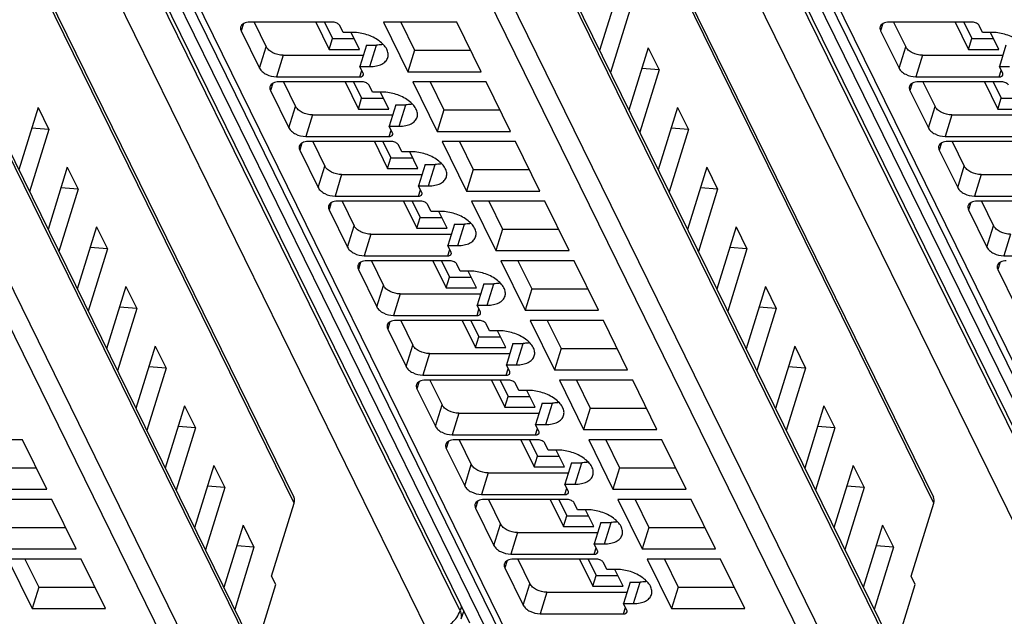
# Model space of a CAD drawing. Header units: millimetres. Extents: x 0 to 841, y 0 to 594.
# Tile 137 of 237: x 479 to 515, y 33 to 55. Entities that reach past the tile are written whole.
import ezdxf

# ---------------------------------------------------------------- set-up
doc = ezdxf.new("R2010")
doc.units = ezdxf.units.MM
doc.header["$LTSCALE"] = 46.255
doc.layers.get('0').update_dxf_attribs({"linetype": 'CONTINUOUS'})

msp = doc.modelspace()

# ---------------------------------------------------------------- linework, layer by layer
at = {"color": 9, "linetype": 'CONTINUOUS'}
for p, q in [((495.26652, 33.68029), (468.49476, 88.23541)), ((518.56936, 33.68029), (491.7976, 88.23541)), ((494.10547, 32.90348), (467.33368, 87.45865)), ((469.50153, 87.45865), (496.27332, 32.90348)), ((517.40831, 32.90348), (490.63652, 87.45865)), ((492.80438, 87.45865), (519.57616, 32.90348)), ((489.22447, 37.61283), (467.44448, 81.99579)), ((512.52731, 37.61283), (490.74732, 81.99579)), ((488.04865, 31.51324), (465.96362, 76.5178)), ((511.35149, 31.51324), (489.26646, 76.5178)), ((464.96774, 73.93864), (487.29681, 28.43679)), ((488.27059, 73.93864), (510.59965, 28.43679)), ((486.71524, 28.04512), (464.38618, 73.54697)), ((510.01809, 28.04512), (487.68902, 73.54697)), ((477.49278, 72.5524), (498.84571, 29.0397)), ((500.79562, 72.5524), (522.14855, 29.0397)), ((487.37179, 55.09552), (487.29175, 54.83651)), ((510.67463, 55.09552), (510.59459, 54.83651)), ((487.96284, 53.46897), (488.20491, 54.2523)), ((491.985, 53.53113), (492.22707, 54.31446)), ((511.26568, 53.46897), (511.50775, 54.2523)), ((488.81796, 53.94149), (488.57589, 53.15817)), ((512.1208, 53.94149), (511.87873, 53.15817)), ((491.61539, 53.15817), (491.68657, 53.3885)), ((514.91824, 53.15817), (514.98941, 53.3885)), ((488.43943, 52.91988), (488.35939, 52.66088)), ((511.74228, 52.91988), (511.66224, 52.66088)), ((489.03049, 51.29334), (489.27255, 52.07666)), ((493.05265, 51.3555), (493.29472, 52.13883)), ((512.33333, 51.29334), (512.5754, 52.07666)), ((489.8856, 51.76586), (489.64354, 50.98253)), ((513.18845, 51.76586), (512.94638, 50.98253)), ((492.68304, 50.98253), (492.75422, 51.21287)), ((489.50708, 50.74425), (489.42704, 50.48524)), ((512.80992, 50.74425), (512.72988, 50.48524)), ((490.09813, 49.1177), (490.3402, 49.90103)), ((494.1203, 49.17986), (494.36236, 49.96319)), ((513.40098, 49.1177), (513.64304, 49.90103)), ((490.95325, 49.59022), (490.71118, 48.8069)), ((514.25609, 49.59022), (514.01403, 48.8069)), ((493.75069, 48.8069), (493.82186, 49.03723)), ((490.57473, 48.56861), (490.49469, 48.30961)), ((513.87757, 48.56861), (513.79753, 48.30961)), ((491.16578, 46.94207), (491.40785, 47.72539)), ((495.18794, 47.00423), (495.43001, 47.78756)), ((514.46862, 46.94207), (514.71069, 47.72539)), ((492.0209, 47.41459), (491.77883, 46.63126)), ((515.32374, 47.41459), (515.08167, 46.63126)), ((494.81833, 46.63126), (494.88951, 46.8616)), ((491.64237, 46.39298), (491.56233, 46.13397)), ((514.94522, 46.39298), (514.86518, 46.13397)), ((496.25559, 44.82859), (496.49766, 45.61192)), ((492.23343, 44.76643), (492.47549, 45.54976)), ((493.08854, 45.23895), (492.84648, 44.45563)), ((495.88598, 44.45563), (495.95716, 44.68596)), ((492.71002, 44.21734), (492.62998, 43.95834)), ((497.32324, 42.65296), (497.5653, 43.43629)), ((493.30107, 42.5908), (493.54314, 43.37413)), ((494.15619, 43.06332), (493.91412, 42.27999)), ((496.95363, 42.27999), (497.0248, 42.51033)), ((493.77766, 42.04171), (493.69763, 41.78271)), ((494.36872, 40.41516), (494.61079, 41.19849)), ((498.39088, 40.47732), (498.63295, 41.26065)), ((495.22384, 40.88769), (494.98177, 40.10436)), ((498.02127, 40.10436), (498.09245, 40.33469)), ((494.84531, 39.86607), (494.76527, 39.60707)), ((495.43637, 38.23953), (495.67843, 39.02286)), ((499.45853, 38.30169), (499.7006, 39.08502)), ((496.29148, 38.71205), (496.04942, 37.92872)), ((499.08892, 37.92872), (499.1601, 38.15906)), ((495.91296, 37.69044), (495.83292, 37.43144)), ((496.50401, 36.06389), (496.74608, 36.84722)), ((500.52618, 36.12605), (500.76824, 36.90938)), ((497.35913, 36.53642), (497.11706, 35.75309)), ((500.15656, 35.75309), (500.22774, 35.98343)), ((496.9806, 35.5148), (496.90057, 35.2558)), ((497.57166, 33.88826), (497.81372, 34.67159)), ((501.59382, 33.95042), (501.83589, 34.73375)), ((498.42678, 34.36078), (498.18471, 33.57745)), ((495.32155, 33.84966), (495.26652, 33.68029)), ((501.22421, 33.57745), (501.29539, 33.80779))]:
    msp.add_line(p, q, dxfattribs=at)
at = {"color": 7, "linetype": 'CONTINUOUS'}
for p, q in [((468.84587, 87.80143), (495.61765, 33.24627)), ((492.14871, 87.80143), (518.9205, 33.24627)), ((467.43281, 82.21606), (489.2128, 37.8331)), ((490.73566, 82.21606), (512.51565, 37.8331)), ((465.95219, 76.73367), (488.03722, 31.72911)), ((489.25503, 76.73367), (511.34006, 31.72911)), ((477.16495, 72.72379), (498.51788, 29.21109)), ((500.46779, 72.72379), (521.82072, 29.21109)), ((501.05567, 56.3938), (500.3527, 54.119)), ((501.45222, 55.58571), (500.74925, 53.3109)), ((490.63926, 55.14732), (487.59976, 55.14732)), ((487.76569, 55.14732), (488.20491, 54.2523)), ((490.00876, 55.14732), (490.49373, 54.15906)), ((490.322, 55.14732), (490.61476, 54.55072)), ((491.0065, 54.77435), (490.88448, 55.023)), ((495.15246, 55.14732), (492.48138, 55.14732)), ((492.48138, 55.14732), (493.366, 53.34465)), ((493.10785, 55.14732), (493.60807, 54.12798)), ((496.03708, 53.34465), (495.15246, 55.14732)), ((513.9421, 55.14732), (510.9026, 55.14732)), ((511.06854, 55.14732), (511.50775, 54.2523)), ((513.31161, 55.14732), (513.79657, 54.15906)), ((513.62484, 55.14732), (513.91761, 54.55072)), ((514.30934, 54.77435), (514.18732, 55.023)), ((487.29175, 54.83651), (487.96284, 53.46897)), ((490.49373, 54.15906), (490.61476, 54.55072)), ((490.61476, 54.55072), (491.4068, 54.55072)), ((491.37492, 54.77435), (491.0065, 54.77435)), ((491.599, 54.15906), (491.29706, 54.77435)), ((510.59459, 54.83651), (511.26568, 53.46897)), ((513.79657, 54.15906), (513.91761, 54.55072)), ((513.91761, 54.55072), (514.70965, 54.55072)), ((514.67776, 54.77435), (514.30934, 54.77435)), ((514.90185, 54.15906), (514.5999, 54.77435)), ((491.85865, 54.31446), (491.61658, 53.53113)), ((491.85865, 54.31446), (492.22707, 54.31446)), ((502.12331, 54.21817), (501.42035, 51.94336)), ((502.12331, 54.21817), (502.51987, 53.41007)), ((515.16149, 54.31446), (514.91942, 53.53113)), ((488.81796, 53.94149), (491.74339, 53.94149)), ((490.49373, 54.15906), (491.599, 54.15906)), ((493.60807, 54.12798), (493.366, 53.34465)), ((493.60807, 54.12798), (495.65268, 54.12798)), ((512.1208, 53.94149), (515.04623, 53.94149)), ((513.79657, 54.15906), (514.90185, 54.15906)), ((491.61658, 53.53113), (491.985, 53.53113)), ((491.7386, 53.28249), (491.61658, 53.53113)), ((502.51987, 53.41007), (501.89071, 53.46547)), ((514.91942, 53.53113), (515.28785, 53.53113)), ((515.04144, 53.28249), (514.91942, 53.53113)), ((488.57589, 53.15817), (491.61539, 53.15817)), ((493.366, 53.34465), (496.03708, 53.34465)), ((502.51987, 53.41007), (501.8169, 51.13527)), ((511.87873, 53.15817), (514.91824, 53.15817)), ((491.7069, 52.97168), (488.6674, 52.97168)), ((488.83334, 52.97168), (489.27255, 52.07666)), ((491.07641, 52.97168), (491.56138, 51.98342)), ((491.38964, 52.97168), (491.68241, 52.37509)), ((492.07414, 52.59872), (491.95213, 52.84736)), ((496.2201, 52.97168), (493.54903, 52.97168)), ((493.54903, 52.97168), (494.43365, 51.16902)), ((494.17549, 52.97168), (494.67571, 51.95234)), ((497.10473, 51.16902), (496.2201, 52.97168)), ((515.00975, 52.97168), (511.97025, 52.97168)), ((512.13618, 52.97168), (512.5754, 52.07666)), ((514.37925, 52.97168), (514.86422, 51.98342)), ((514.69249, 52.97168), (514.98525, 52.37509)), ((488.35939, 52.66088), (489.03049, 51.29334)), ((492.44257, 52.59872), (492.07414, 52.59872)), ((492.66665, 51.98342), (492.36471, 52.59872)), ((511.66224, 52.66088), (512.33333, 51.29334)), ((479.88812, 52.04253), (479.18515, 49.76773)), ((479.88812, 52.04253), (480.28467, 51.23444)), ((491.56138, 51.98342), (491.68241, 52.37509)), ((491.68241, 52.37509), (492.47445, 52.37509)), ((492.92629, 52.13883), (492.68423, 51.3555)), ((492.92629, 52.13883), (493.29472, 52.13883)), ((503.19096, 52.04253), (502.48799, 49.76773)), ((503.19096, 52.04253), (503.58752, 51.23444)), ((514.86422, 51.98342), (514.98525, 52.37509)), ((514.98525, 52.37509), (515.77729, 52.37509)), ((489.8856, 51.76586), (492.81104, 51.76586)), ((491.56138, 51.98342), (492.66665, 51.98342)), ((494.67571, 51.95234), (494.43365, 51.16902)), ((494.67571, 51.95234), (496.72032, 51.95234)), ((513.18845, 51.76586), (516.11388, 51.76586)), ((514.86422, 51.98342), (515.96949, 51.98342)), ((492.68423, 51.3555), (493.05265, 51.3555)), ((492.80624, 51.10685), (492.68423, 51.3555)), ((480.28467, 51.23444), (479.5817, 48.95963)), ((480.28467, 51.23444), (479.65552, 51.28984)), ((489.64354, 50.98253), (492.68304, 50.98253)), ((494.43365, 51.16902), (497.10473, 51.16902)), ((503.58752, 51.23444), (502.88455, 48.95963)), ((503.58752, 51.23444), (502.95836, 51.28984)), ((512.94638, 50.98253), (515.98588, 50.98253)), ((492.77455, 50.79605), (489.73505, 50.79605)), ((489.90099, 50.79605), (490.3402, 49.90103)), ((492.14406, 50.79605), (492.62902, 49.80779)), ((492.45729, 50.79605), (492.75006, 50.19945)), ((493.14179, 50.42308), (493.01977, 50.67173)), ((497.28775, 50.79605), (494.61667, 50.79605)), ((494.61667, 50.79605), (495.50129, 48.99338)), ((495.24314, 50.79605), (495.74336, 49.77671)), ((498.17237, 48.99338), (497.28775, 50.79605)), ((516.07739, 50.79605), (513.03789, 50.79605)), ((513.20383, 50.79605), (513.64304, 49.90103)), ((489.42704, 50.48524), (490.09813, 49.1177)), ((493.51021, 50.42308), (493.14179, 50.42308)), ((493.7343, 49.80779), (493.43235, 50.42308)), ((512.72988, 50.48524), (513.40098, 49.1177)), ((492.62902, 49.80779), (492.75006, 50.19945)), ((492.75006, 50.19945), (493.5421, 50.19945)), ((493.99394, 49.96319), (493.75187, 49.17986)), ((493.99394, 49.96319), (494.36236, 49.96319)), ((480.95576, 49.8669), (480.2528, 47.59209)), ((480.95576, 49.8669), (481.35232, 49.05881)), ((490.95325, 49.59022), (493.87868, 49.59022)), ((492.62902, 49.80779), (493.7343, 49.80779)), ((495.74336, 49.77671), (495.50129, 48.99338)), ((495.74336, 49.77671), (497.78797, 49.77671)), ((504.25861, 49.8669), (503.55564, 47.59209)), ((504.25861, 49.8669), (504.65516, 49.05881)), ((514.25609, 49.59022), (517.18153, 49.59022)), ((493.75187, 49.17986), (494.1203, 49.17986)), ((493.87389, 48.93122), (493.75187, 49.17986)), ((481.35232, 49.05881), (480.64935, 46.784)), ((481.35232, 49.05881), (480.72316, 49.1142)), ((490.71118, 48.8069), (493.75069, 48.8069)), ((495.50129, 48.99338), (498.17237, 48.99338)), ((504.65516, 49.05881), (503.95219, 46.784)), ((504.65516, 49.05881), (504.02601, 49.1142)), ((514.01403, 48.8069), (517.05353, 48.8069)), ((493.8422, 48.62041), (490.8027, 48.62041)), ((490.96863, 48.62041), (491.40785, 47.72539)), ((493.2117, 48.62041), (493.69667, 47.63215)), ((493.52494, 48.62041), (493.8177, 48.02382)), ((494.20944, 48.24745), (494.08742, 48.49609)), ((498.3554, 48.62041), (495.68432, 48.62041)), ((495.68432, 48.62041), (496.56894, 46.81775)), ((496.31079, 48.62041), (496.81101, 47.60107)), ((499.24002, 46.81775), (498.3554, 48.62041)), ((517.14504, 48.62041), (514.10554, 48.62041)), ((514.27148, 48.62041), (514.71069, 47.72539)), ((490.49469, 48.30961), (491.16578, 46.94207)), ((494.57786, 48.24745), (494.20944, 48.24745)), ((494.80194, 47.63215), (494.5, 48.24745)), ((513.79753, 48.30961), (514.46862, 46.94207)), ((493.69667, 47.63215), (493.8177, 48.02382)), ((493.8177, 48.02382), (494.60974, 48.02382)), ((495.06159, 47.78756), (494.81952, 47.00423)), ((495.06159, 47.78756), (495.43001, 47.78756)), ((482.02341, 47.69126), (481.32044, 45.41646)), ((482.02341, 47.69126), (482.41997, 46.88317)), ((492.0209, 47.41459), (494.94633, 47.41459)), ((493.69667, 47.63215), (494.80194, 47.63215)), ((496.81101, 47.60107), (496.56894, 46.81775)), ((496.81101, 47.60107), (498.85562, 47.60107)), ((505.32625, 47.69126), (504.62329, 45.41646)), ((505.32625, 47.69126), (505.72281, 46.88317)), ((494.81952, 47.00423), (495.18794, 47.00423)), ((494.94154, 46.75558), (494.81952, 47.00423)), ((482.41997, 46.88317), (481.717, 44.60836)), ((482.41997, 46.88317), (481.79081, 46.93857)), ((496.56894, 46.81775), (499.24002, 46.81775)), ((505.72281, 46.88317), (505.01984, 44.60836)), ((505.72281, 46.88317), (505.09365, 46.93857)), ((491.77883, 46.63126), (494.81833, 46.63126)), ((494.90984, 46.44478), (491.87034, 46.44478)), ((492.03628, 46.44478), (492.47549, 45.54976)), ((494.27935, 46.44478), (494.76432, 45.45652)), ((494.59258, 46.44478), (494.88535, 45.84818)), ((495.27708, 46.07181), (495.15507, 46.32046)), ((499.42304, 46.44478), (496.75197, 46.44478)), ((496.75197, 46.44478), (497.63659, 44.64211)), ((497.37843, 46.44478), (497.87865, 45.42544)), ((500.30766, 44.64211), (499.42304, 46.44478)), ((515.08167, 46.63126), (518.12118, 46.63126)), ((491.56233, 46.13397), (492.23343, 44.76643)), ((495.64551, 46.07181), (495.27708, 46.07181)), ((495.86959, 45.45652), (495.56765, 46.07181)), ((514.86518, 46.13397), (515.53627, 44.76643)), ((494.76432, 45.45652), (494.88535, 45.84818)), ((494.88535, 45.84818), (495.67739, 45.84818)), ((496.12923, 45.61192), (495.88717, 44.82859)), ((496.12923, 45.61192), (496.49766, 45.61192)), ((483.09106, 45.51563), (482.38809, 43.24082)), ((483.09106, 45.51563), (483.48761, 44.70754)), ((493.08854, 45.23895), (496.01398, 45.23895)), ((494.76432, 45.45652), (495.86959, 45.45652)), ((497.87865, 45.42544), (497.63659, 44.64211)), ((497.87865, 45.42544), (499.92326, 45.42544)), ((506.3939, 45.51563), (505.69093, 43.24082)), ((506.3939, 45.51563), (506.79045, 44.70754)), ((483.48761, 44.70754), (482.78464, 42.43273)), ((483.48761, 44.70754), (482.85846, 44.76293)), ((495.88717, 44.82859), (496.25559, 44.82859)), ((496.00918, 44.57995), (495.88717, 44.82859)), ((497.63659, 44.64211), (500.30766, 44.64211)), ((506.79045, 44.70754), (506.08749, 42.43273)), ((506.79045, 44.70754), (506.1613, 44.76293)), ((492.84648, 44.45563), (495.88598, 44.45563)), ((495.97749, 44.26915), (492.93799, 44.26915)), ((493.10393, 44.26915), (493.54314, 43.37413)), ((495.34699, 44.26915), (495.83196, 43.28088)), ((495.66023, 44.26915), (495.953, 43.67255)), ((496.34473, 43.89618), (496.22271, 44.14482)), ((500.49069, 44.26915), (497.81961, 44.26915)), ((497.81961, 44.26915), (498.70423, 42.46648)), ((498.44311, 44.27521), (498.9463, 43.2498)), ((501.37531, 42.46648), (500.49069, 44.26915)), ((492.62998, 43.95834), (493.30107, 42.5908)), ((496.71315, 43.89618), (496.34473, 43.89618)), ((496.93724, 43.28088), (496.63529, 43.89618)), ((495.83196, 43.28088), (495.953, 43.67255)), ((495.953, 43.67255), (496.74504, 43.67255)), ((497.19688, 43.43629), (496.95481, 42.65296)), ((497.19688, 43.43629), (497.5653, 43.43629)), ((484.1587, 43.33999), (483.45574, 41.06519)), ((484.1587, 43.33999), (484.55526, 42.5319)), ((494.15619, 43.06332), (497.08162, 43.06332)), ((495.83196, 43.28088), (496.93724, 43.28088)), ((498.9463, 43.2498), (498.70423, 42.46648)), ((498.9463, 43.2498), (500.99091, 43.2498)), ((507.46155, 43.33999), (506.75858, 41.06519)), ((507.46155, 43.33999), (507.8581, 42.5319)), ((484.55526, 42.5319), (483.85229, 40.25709)), ((484.55526, 42.5319), (483.9261, 42.5873)), ((496.95481, 42.65296), (497.32324, 42.65296)), ((497.07683, 42.40432), (496.95481, 42.65296)), ((498.70423, 42.46648), (501.37531, 42.46648)), ((507.8581, 42.5319), (507.15513, 40.25709)), ((507.8581, 42.5319), (507.22895, 42.5873)), ((493.91412, 42.27999), (496.95363, 42.27999)), ((497.04514, 42.09351), (494.00564, 42.09351)), ((494.17157, 42.09351), (494.61079, 41.19849)), ((496.41464, 42.09351), (496.89961, 41.10525)), ((496.72787, 42.09351), (497.02064, 41.49691)), ((501.55834, 42.09351), (498.88726, 42.09351)), ((498.88726, 42.09351), (499.77188, 40.29084)), ((499.51373, 42.09351), (500.01395, 41.07417)), ((502.44296, 40.29084), (501.55834, 42.09351)), ((493.69763, 41.78271), (494.36872, 40.41516)), ((497.41237, 41.72054), (497.29036, 41.96919)), ((497.7808, 41.72054), (497.41237, 41.72054)), ((498.00488, 41.10525), (497.70294, 41.72054)), ((496.89961, 41.10525), (497.02064, 41.49691)), ((497.02064, 41.49691), (497.81268, 41.49691)), ((485.22635, 41.16436), (484.52338, 38.88955)), ((485.22635, 41.16436), (485.6229, 40.35627)), ((496.89961, 41.10525), (498.00488, 41.10525)), ((498.26452, 41.26065), (498.02246, 40.47732)), ((498.26452, 41.26065), (498.63295, 41.26065)), ((500.01395, 41.07417), (499.77188, 40.29084)), ((500.01395, 41.07417), (502.05856, 41.07417)), ((508.52919, 41.16436), (507.82623, 38.88955)), ((508.52919, 41.16436), (508.92575, 40.35627)), ((495.22384, 40.88769), (498.14927, 40.88769)), ((485.6229, 40.35627), (484.91994, 38.08146)), ((485.6229, 40.35627), (484.99375, 40.41166)), ((498.02246, 40.47732), (498.39088, 40.47732)), ((498.14448, 40.22868), (498.02246, 40.47732)), ((499.77188, 40.29084), (502.44296, 40.29084)), ((508.92575, 40.35627), (508.22278, 38.08146)), ((508.92575, 40.35627), (508.29659, 40.41166)), ((479.32314, 39.91788), (476.65206, 39.91788)), ((480.20776, 38.11521), (479.32314, 39.91788)), ((494.98177, 40.10436), (498.02127, 40.10436)), ((498.11278, 39.91788), (495.07328, 39.91788)), ((495.23922, 39.91788), (495.67843, 39.02286)), ((497.48229, 39.91788), (497.96726, 38.92961)), ((497.79552, 39.91788), (498.08829, 39.32128)), ((502.62598, 39.91788), (499.95491, 39.91788)), ((499.95491, 39.91788), (500.83953, 38.11521)), ((500.58137, 39.91788), (501.08159, 38.89853)), ((503.5106, 38.11521), (502.62598, 39.91788)), ((494.76527, 39.60707), (495.43637, 38.23953)), ((498.48002, 39.54491), (498.358, 39.79355)), ((498.84845, 39.54491), (498.48002, 39.54491)), ((499.07253, 38.92961), (498.77059, 39.54491)), ((497.96726, 38.92961), (498.08829, 39.32128)), ((498.08829, 39.32128), (498.88033, 39.32128)), ((477.77875, 38.89853), (479.82336, 38.89853)), ((486.294, 38.98872), (485.59103, 36.71392)), ((486.294, 38.98872), (486.69055, 38.18063)), ((497.96726, 38.92961), (499.07253, 38.92961)), ((499.33217, 39.08502), (499.09011, 38.30169)), ((499.33217, 39.08502), (499.7006, 39.08502)), ((501.08159, 38.89853), (500.83953, 38.11521)), ((501.08159, 38.89853), (503.1262, 38.89853)), ((509.59684, 38.98872), (508.89387, 36.71392)), ((509.59684, 38.98872), (509.99339, 38.18063)), ((496.29148, 38.71205), (499.21692, 38.71205)), ((477.53668, 38.11521), (480.20776, 38.11521)), ((486.69055, 38.18063), (485.98758, 35.90583)), ((486.69055, 38.18063), (486.0614, 38.23603)), ((499.09011, 38.30169), (499.45853, 38.30169)), ((499.21212, 38.05305), (499.09011, 38.30169)), ((500.83953, 38.11521), (503.5106, 38.11521)), ((509.99339, 38.18063), (509.29043, 35.90583)), ((509.99339, 38.18063), (509.36424, 38.23603)), ((480.39079, 37.74224), (477.71971, 37.74224)), ((481.27541, 35.93957), (480.39079, 37.74224)), ((496.04942, 37.92872), (499.08892, 37.92872)), ((499.18043, 37.74224), (496.14093, 37.74224)), ((496.30687, 37.74224), (496.74608, 36.84722)), ((498.54993, 37.74224), (499.0349, 36.75398)), ((498.86317, 37.74224), (499.15594, 37.14564)), ((503.69363, 37.74224), (501.02255, 37.74224)), ((501.02255, 37.74224), (501.90717, 35.93957)), ((501.64902, 37.74224), (502.14924, 36.7229)), ((504.57825, 35.93957), (503.69363, 37.74224)), ((488.40144, 34.94952), (489.22447, 37.61283)), ((495.83292, 37.43144), (496.50401, 36.06389)), ((499.54767, 37.36927), (499.42565, 37.61792)), ((499.91609, 37.36927), (499.54767, 37.36927)), ((500.14018, 36.75398), (499.83823, 37.36927)), ((511.70429, 34.94952), (512.52731, 37.61283)), ((499.0349, 36.75398), (499.15594, 37.14564)), ((499.15594, 37.14564), (499.94798, 37.14564)), ((478.8464, 36.7229), (480.89101, 36.7229)), ((487.36164, 36.81309), (486.65868, 34.53828)), ((487.36164, 36.81309), (487.7582, 36.005)), ((499.0349, 36.75398), (500.14018, 36.75398)), ((500.39982, 36.90938), (500.15775, 36.12605)), ((500.39982, 36.90938), (500.76824, 36.90938)), ((502.14924, 36.7229), (501.90717, 35.93957)), ((502.14924, 36.7229), (504.19385, 36.7229)), ((510.66449, 36.81309), (509.96152, 34.53828)), ((510.66449, 36.81309), (511.06104, 36.005)), ((497.35913, 36.53642), (500.28456, 36.53642)), ((478.60433, 35.93957), (481.27541, 35.93957)), ((487.7582, 36.005), (487.05655, 33.7275)), ((487.7582, 36.005), (487.12904, 36.06039)), ((500.15775, 36.12605), (500.52618, 36.12605)), ((500.27977, 35.87741), (500.15775, 36.12605)), ((501.90717, 35.93957), (504.57825, 35.93957)), ((511.06104, 36.005), (510.35939, 33.7275)), ((511.06104, 36.005), (510.43189, 36.06039)), ((481.45843, 35.56661), (478.78736, 35.56661)), ((478.78736, 35.56661), (479.67198, 33.76394)), ((479.41382, 35.56661), (479.91404, 34.54726)), ((482.34305, 33.76394), (481.45843, 35.56661)), ((497.11706, 35.75309), (500.15656, 35.75309)), ((500.24808, 35.56661), (497.20858, 35.56661)), ((497.37451, 35.56661), (497.81372, 34.67159)), ((499.61758, 35.56661), (500.10255, 34.57834)), ((499.93081, 35.56661), (500.22358, 34.97001)), ((504.76128, 35.56661), (502.0902, 35.56661)), ((502.0902, 35.56661), (502.97482, 33.76394)), ((502.71667, 35.56661), (503.21689, 34.54726)), ((505.6459, 33.76394), (504.76128, 35.56661)), ((496.90057, 35.2558), (497.57166, 33.88826)), ((500.61531, 35.19364), (500.4933, 35.44228)), ((500.98374, 35.19364), (500.61531, 35.19364)), ((501.20782, 34.57834), (500.90588, 35.19364)), ((488.55396, 34.63872), (488.40144, 34.94952)), ((500.10255, 34.57834), (500.22358, 34.97001)), ((500.22358, 34.97001), (501.01562, 34.97001)), ((511.85681, 34.63872), (511.70429, 34.94952)), ((479.91404, 34.54726), (479.67198, 33.76394)), ((479.91404, 34.54726), (481.95865, 34.54726)), ((487.80258, 32.20725), (488.55396, 34.63872)), ((500.10255, 34.57834), (501.20782, 34.57834)), ((501.46746, 34.73375), (501.2254, 33.95042)), ((501.46746, 34.73375), (501.83589, 34.73375)), ((503.21689, 34.54726), (502.97482, 33.76394)), ((503.21689, 34.54726), (505.2615, 34.54726)), ((511.10543, 32.20725), (511.85681, 34.63872)), ((498.42678, 34.36078), (501.35221, 34.36078)), ((479.67198, 33.76394), (482.34305, 33.76394)), ((501.2254, 33.95042), (501.59382, 33.95042)), ((501.34741, 33.70178), (501.2254, 33.95042)), ((502.97482, 33.76394), (505.6459, 33.76394)), ((495.39998, 33.68983), (495.29859, 33.37778)), ((498.18471, 33.57745), (501.22421, 33.57745))]:
    msp.add_line(p, q, dxfattribs=at)
for points, knots in [([(487.27457, 54.98414), (487.27107, 54.97282), (487.26137, 54.9231), (487.27482, 54.87101), (487.29175, 54.83651)], [0, 0, 0, 0, 0.23564532, 1, 1, 1, 1]), ([(487.59976, 55.14732), (487.56062, 55.14732), (487.4869, 55.14109), (487.38783, 55.10998), (487.31235, 55.05823), (487.28226, 55.00903), (487.27457, 54.98414)], [0, 0, 0, 0, 0.30375974, 0.56999726, 0.79778841, 1, 1, 1, 1]), ([(490.88448, 55.023), (490.86525, 55.06219), (490.78381, 55.12364), (490.6901, 55.14732), (490.63926, 55.14732)], [0, 0, 0, 0, 0.46198205, 1, 1, 1, 1]), ([(510.57741, 54.98414), (510.57392, 54.97282), (510.56422, 54.9231), (510.57767, 54.87101), (510.59459, 54.83651)], [0, 0, 0, 0, 0.23564532, 1, 1, 1, 1]), ([(510.9026, 55.14732), (510.86346, 55.14732), (510.78975, 55.14109), (510.69068, 55.10998), (510.6152, 55.05823), (510.58511, 55.00903), (510.57741, 54.98414)], [0, 0, 0, 0, 0.30375974, 0.56999726, 0.79778841, 1, 1, 1, 1]), ([(514.18732, 55.023), (514.16809, 55.06219), (514.08665, 55.12364), (513.99295, 55.14732), (513.9421, 55.14732)], [0, 0, 0, 0, 0.46198205, 1, 1, 1, 1]), ([(492.63535, 53.8575), (492.6501, 53.90525), (492.65693, 54.0149), (492.59776, 54.17854), (492.48034, 54.33639), (492.24821, 54.53645), (491.87547, 54.71562), (491.54201, 54.77435), (491.37492, 54.77435)], [0, 0, 0, 0, 0.08651326, 0.18324425, 0.2955517, 0.42361951, 0.71069026, 1, 1, 1, 1]), ([(515.9382, 53.8575), (515.95294, 53.90525), (515.95977, 54.0149), (515.9006, 54.17854), (515.78318, 54.33639), (515.55105, 54.53645), (515.17832, 54.71562), (514.84485, 54.77435), (514.67776, 54.77435)], [0, 0, 0, 0, 0.08651326, 0.18324425, 0.2955517, 0.42361951, 0.71069026, 1, 1, 1, 1]), ([(488.81796, 53.94149), (488.69085, 53.94149), (488.50079, 53.99035), (488.30071, 54.12031), (488.22712, 54.20703), (488.20491, 54.2523)], [0, 0, 0, 0, 0.53501664, 0.78777233, 1, 1, 1, 1]), ([(492.46772, 54.33826), (492.44882, 54.33425), (492.36938, 54.31991), (492.28844, 54.31446), (492.22707, 54.31446)], [0, 0, 0, 0, 0.23947121, 1, 1, 1, 1]), ([(512.1208, 53.94149), (511.99369, 53.94149), (511.80363, 53.99035), (511.60355, 54.12031), (511.52996, 54.20703), (511.50775, 54.2523)], [0, 0, 0, 0, 0.53501664, 0.78777233, 1, 1, 1, 1]), ([(491.985, 53.53113), (492.06328, 53.53113), (492.21072, 53.54358), (492.40884, 53.60582), (492.55983, 53.70929), (492.61998, 53.80772), (492.63535, 53.8575)], [0, 0, 0, 0, 0.30376172, 0.57000494, 0.79777765, 1, 1, 1, 1]), ([(487.96284, 53.46897), (487.98505, 53.42371), (488.05864, 53.33698), (488.25872, 53.20702), (488.44878, 53.15817), (488.57589, 53.15817)], [0, 0, 0, 0, 0.21222789, 0.46498369, 1, 1, 1, 1]), ([(511.26568, 53.46897), (511.2879, 53.42371), (511.36149, 53.33698), (511.56157, 53.20702), (511.75162, 53.15817), (511.87873, 53.15817)], [0, 0, 0, 0, 0.21222789, 0.46498369, 1, 1, 1, 1]), ([(491.61539, 53.15817), (491.64458, 53.15817), (491.69674, 53.16413), (491.73905, 53.20272), (491.74547, 53.22344)], [0, 0, 0, 0, 0.57363204, 1, 1, 1, 1]), ([(491.74547, 53.22344), (491.74687, 53.22797), (491.75073, 53.24786), (491.74536, 53.2687), (491.7386, 53.28249)], [0, 0, 0, 0, 0.23585703, 1, 1, 1, 1]), ([(514.91824, 53.15817), (514.94743, 53.15817), (514.99958, 53.16413), (515.04189, 53.20272), (515.04831, 53.22344)], [0, 0, 0, 0, 0.57363204, 1, 1, 1, 1]), ([(515.04831, 53.22344), (515.04971, 53.22797), (515.05357, 53.24786), (515.04821, 53.2687), (515.04144, 53.28249)], [0, 0, 0, 0, 0.23585703, 1, 1, 1, 1]), ([(488.34222, 52.8085), (488.33872, 52.79719), (488.32902, 52.74747), (488.34247, 52.69537), (488.35939, 52.66088)], [0, 0, 0, 0, 0.23564532, 1, 1, 1, 1]), ([(488.6674, 52.97168), (488.62827, 52.97168), (488.55455, 52.96546), (488.45548, 52.93435), (488.38, 52.8826), (488.34991, 52.83339), (488.34222, 52.8085)], [0, 0, 0, 0, 0.30375974, 0.56999726, 0.79778841, 1, 1, 1, 1]), ([(491.95213, 52.84736), (491.93289, 52.88656), (491.85146, 52.948), (491.75775, 52.97168), (491.7069, 52.97168)], [0, 0, 0, 0, 0.46198205, 1, 1, 1, 1]), ([(511.64506, 52.8085), (511.64156, 52.79719), (511.63186, 52.74747), (511.64531, 52.69537), (511.66224, 52.66088)], [0, 0, 0, 0, 0.23564532, 1, 1, 1, 1]), ([(511.97025, 52.97168), (511.93111, 52.97168), (511.85739, 52.96546), (511.75832, 52.93435), (511.68284, 52.8826), (511.65275, 52.83339), (511.64506, 52.8085)], [0, 0, 0, 0, 0.30375974, 0.56999726, 0.79778841, 1, 1, 1, 1]), ([(515.25497, 52.84736), (515.23573, 52.88656), (515.1543, 52.948), (515.06059, 52.97168), (515.00975, 52.97168)], [0, 0, 0, 0, 0.46198205, 1, 1, 1, 1]), ([(493.703, 51.68187), (493.71775, 51.72961), (493.72458, 51.83927), (493.6654, 52.00291), (493.54798, 52.16075), (493.31585, 52.36082), (492.94312, 52.53998), (492.60966, 52.59872), (492.44257, 52.59872)], [0, 0, 0, 0, 0.08651326, 0.18324425, 0.2955517, 0.42361951, 0.71069026, 1, 1, 1, 1]), ([(489.8856, 51.76586), (489.75849, 51.76586), (489.56843, 51.81471), (489.36835, 51.94467), (489.29477, 52.0314), (489.27255, 52.07666)], [0, 0, 0, 0, 0.53501664, 0.78777233, 1, 1, 1, 1]), ([(493.53537, 52.16262), (493.51646, 52.15862), (493.43702, 52.14428), (493.35608, 52.13883), (493.29472, 52.13883)], [0, 0, 0, 0, 0.23947121, 1, 1, 1, 1]), ([(513.18845, 51.76586), (513.06134, 51.76586), (512.87128, 51.81471), (512.6712, 51.94467), (512.59761, 52.0314), (512.5754, 52.07666)], [0, 0, 0, 0, 0.53501664, 0.78777233, 1, 1, 1, 1]), ([(493.05265, 51.3555), (493.13092, 51.3555), (493.27837, 51.36794), (493.47649, 51.43018), (493.62748, 51.53365), (493.68762, 51.63208), (493.703, 51.68187)], [0, 0, 0, 0, 0.30376172, 0.57000494, 0.79777765, 1, 1, 1, 1]), ([(489.03049, 51.29334), (489.0527, 51.24807), (489.12629, 51.16134), (489.32637, 51.03138), (489.51643, 50.98253), (489.64354, 50.98253)], [0, 0, 0, 0, 0.21222789, 0.46498369, 1, 1, 1, 1]), ([(492.68304, 50.98253), (492.71223, 50.98253), (492.76439, 50.98849), (492.80669, 51.02708), (492.81311, 51.04781)], [0, 0, 0, 0, 0.57363204, 1, 1, 1, 1]), ([(492.81311, 51.04781), (492.81451, 51.05234), (492.81837, 51.07223), (492.81301, 51.09306), (492.80624, 51.10685)], [0, 0, 0, 0, 0.23585703, 1, 1, 1, 1]), ([(512.33333, 51.29334), (512.35554, 51.24807), (512.42913, 51.16134), (512.62921, 51.03138), (512.81927, 50.98253), (512.94638, 50.98253)], [0, 0, 0, 0, 0.21222789, 0.46498369, 1, 1, 1, 1]), ([(489.40986, 50.63287), (489.40637, 50.62155), (489.39667, 50.57183), (489.41011, 50.51974), (489.42704, 50.48524)], [0, 0, 0, 0, 0.23564532, 1, 1, 1, 1]), ([(489.73505, 50.79605), (489.69591, 50.79605), (489.6222, 50.78982), (489.52313, 50.75871), (489.44765, 50.70696), (489.41756, 50.65776), (489.40986, 50.63287)], [0, 0, 0, 0, 0.30375974, 0.56999726, 0.79778841, 1, 1, 1, 1]), ([(493.01977, 50.67173), (493.00054, 50.71092), (492.9191, 50.77237), (492.8254, 50.79605), (492.77455, 50.79605)], [0, 0, 0, 0, 0.46198205, 1, 1, 1, 1]), ([(512.71271, 50.63287), (512.70921, 50.62155), (512.69951, 50.57183), (512.71296, 50.51974), (512.72988, 50.48524)], [0, 0, 0, 0, 0.23564532, 1, 1, 1, 1]), ([(513.03789, 50.79605), (512.99876, 50.79605), (512.92504, 50.78982), (512.82597, 50.75871), (512.75049, 50.70696), (512.7204, 50.65776), (512.71271, 50.63287)], [0, 0, 0, 0, 0.30375974, 0.56999726, 0.79778841, 1, 1, 1, 1]), ([(494.77065, 49.50624), (494.78539, 49.55398), (494.79222, 49.66363), (494.73305, 49.82727), (494.61563, 49.98512), (494.3835, 50.18518), (494.01077, 50.36435), (493.6773, 50.42308), (493.51021, 50.42308)], [0, 0, 0, 0, 0.08651326, 0.18324425, 0.2955517, 0.42361951, 0.71069026, 1, 1, 1, 1]), ([(490.95325, 49.59022), (490.82614, 49.59022), (490.63608, 49.63908), (490.436, 49.76904), (490.36241, 49.85576), (490.3402, 49.90103)], [0, 0, 0, 0, 0.53501664, 0.78777233, 1, 1, 1, 1]), ([(494.60301, 49.98699), (494.58411, 49.98298), (494.50467, 49.96864), (494.42373, 49.96319), (494.36236, 49.96319)], [0, 0, 0, 0, 0.23947121, 1, 1, 1, 1]), ([(514.25609, 49.59022), (514.12898, 49.59022), (513.93892, 49.63908), (513.73884, 49.76904), (513.66526, 49.85576), (513.64304, 49.90103)], [0, 0, 0, 0, 0.53501664, 0.78777233, 1, 1, 1, 1]), ([(494.1203, 49.17986), (494.19857, 49.17986), (494.34601, 49.19231), (494.54413, 49.25455), (494.69512, 49.35802), (494.75527, 49.45645), (494.77065, 49.50624)], [0, 0, 0, 0, 0.30376172, 0.57000494, 0.79777765, 1, 1, 1, 1]), ([(490.09813, 49.1177), (490.12035, 49.07244), (490.19393, 48.98571), (490.39401, 48.85575), (490.58407, 48.8069), (490.71118, 48.8069)], [0, 0, 0, 0, 0.21222789, 0.46498369, 1, 1, 1, 1]), ([(493.75069, 48.8069), (493.77988, 48.8069), (493.83203, 48.81286), (493.87434, 48.85145), (493.88076, 48.87217)], [0, 0, 0, 0, 0.57363204, 1, 1, 1, 1]), ([(493.88076, 48.87217), (493.88216, 48.8767), (493.88602, 48.89659), (493.88066, 48.91743), (493.87389, 48.93122)], [0, 0, 0, 0, 0.23585703, 1, 1, 1, 1]), ([(513.40098, 49.1177), (513.42319, 49.07244), (513.49678, 48.98571), (513.69686, 48.85575), (513.88692, 48.8069), (514.01403, 48.8069)], [0, 0, 0, 0, 0.21222789, 0.46498369, 1, 1, 1, 1]), ([(490.47751, 48.45723), (490.47401, 48.44592), (490.46431, 48.3962), (490.47776, 48.3441), (490.49469, 48.30961)], [0, 0, 0, 0, 0.23564532, 1, 1, 1, 1]), ([(490.8027, 48.62041), (490.76356, 48.62041), (490.68984, 48.61419), (490.59077, 48.58308), (490.51529, 48.53133), (490.4852, 48.48212), (490.47751, 48.45723)], [0, 0, 0, 0, 0.30375974, 0.56999726, 0.79778841, 1, 1, 1, 1]), ([(494.08742, 48.49609), (494.06818, 48.53529), (493.98675, 48.59673), (493.89304, 48.62041), (493.8422, 48.62041)], [0, 0, 0, 0, 0.46198205, 1, 1, 1, 1]), ([(513.78035, 48.45723), (513.77686, 48.44592), (513.76716, 48.3962), (513.7806, 48.3441), (513.79753, 48.30961)], [0, 0, 0, 0, 0.23564532, 1, 1, 1, 1]), ([(514.10554, 48.62041), (514.0664, 48.62041), (513.99269, 48.61419), (513.89362, 48.58308), (513.81814, 48.53133), (513.78805, 48.48212), (513.78035, 48.45723)], [0, 0, 0, 0, 0.30375974, 0.56999726, 0.79778841, 1, 1, 1, 1]), ([(495.83829, 47.3306), (495.85304, 47.37834), (495.85987, 47.488), (495.8007, 47.65164), (495.68328, 47.80948), (495.45115, 48.00955), (495.07841, 48.18871), (494.74495, 48.24745), (494.57786, 48.24745)], [0, 0, 0, 0, 0.08651326, 0.18324425, 0.2955517, 0.42361951, 0.71069026, 1, 1, 1, 1]), ([(492.0209, 47.41459), (491.89379, 47.41459), (491.70373, 47.46344), (491.50365, 47.5934), (491.43006, 47.68013), (491.40785, 47.72539)], [0, 0, 0, 0, 0.53501664, 0.78777233, 1, 1, 1, 1]), ([(495.67066, 47.81135), (495.65176, 47.80735), (495.57232, 47.79301), (495.49138, 47.78756), (495.43001, 47.78756)], [0, 0, 0, 0, 0.23947121, 1, 1, 1, 1]), ([(515.32374, 47.41459), (515.19663, 47.41459), (515.00657, 47.46344), (514.80649, 47.5934), (514.7329, 47.68013), (514.71069, 47.72539)], [0, 0, 0, 0, 0.53501664, 0.78777233, 1, 1, 1, 1]), ([(495.18794, 47.00423), (495.26622, 47.00423), (495.41366, 47.01667), (495.61178, 47.07891), (495.76277, 47.18238), (495.82292, 47.28081), (495.83829, 47.3306)], [0, 0, 0, 0, 0.30376172, 0.57000494, 0.79777765, 1, 1, 1, 1]), ([(491.16578, 46.94207), (491.18799, 46.8968), (491.26158, 46.81007), (491.46166, 46.68011), (491.65172, 46.63126), (491.77883, 46.63126)], [0, 0, 0, 0, 0.21222789, 0.46498369, 1, 1, 1, 1]), ([(494.81833, 46.63126), (494.84752, 46.63126), (494.89968, 46.63722), (494.94199, 46.67581), (494.9484, 46.69654)], [0, 0, 0, 0, 0.57363204, 1, 1, 1, 1]), ([(494.9484, 46.69654), (494.94981, 46.70107), (494.95366, 46.72096), (494.9483, 46.74179), (494.94154, 46.75558)], [0, 0, 0, 0, 0.23585703, 1, 1, 1, 1]), ([(514.46862, 46.94207), (514.49084, 46.8968), (514.56442, 46.81007), (514.7645, 46.68011), (514.95456, 46.63126), (515.08167, 46.63126)], [0, 0, 0, 0, 0.21222789, 0.46498369, 1, 1, 1, 1]), ([(491.87034, 46.44478), (491.83121, 46.44478), (491.75749, 46.43856), (491.65842, 46.40744), (491.58294, 46.35569), (491.55285, 46.30649), (491.54516, 46.2816)], [0, 0, 0, 0, 0.30375974, 0.56999726, 0.79778841, 1, 1, 1, 1]), ([(495.15507, 46.32046), (495.13583, 46.35965), (495.0544, 46.4211), (494.96069, 46.44478), (494.90984, 46.44478)], [0, 0, 0, 0, 0.46198205, 1, 1, 1, 1]), ([(515.17319, 46.44478), (515.13405, 46.44478), (515.06033, 46.43856), (514.96126, 46.40744), (514.88578, 46.35569), (514.85569, 46.30649), (514.848, 46.2816)], [0, 0, 0, 0, 0.30375974, 0.56999726, 0.79778841, 1, 1, 1, 1]), ([(491.54516, 46.2816), (491.54166, 46.27028), (491.53196, 46.22056), (491.54541, 46.16847), (491.56233, 46.13397)], [0, 0, 0, 0, 0.23564532, 1, 1, 1, 1]), ([(496.90594, 45.15497), (496.92068, 45.20271), (496.92752, 45.31236), (496.86834, 45.476), (496.75092, 45.63385), (496.51879, 45.83391), (496.14606, 46.01308), (495.8126, 46.07181), (495.64551, 46.07181)], [0, 0, 0, 0, 0.08651326, 0.18324425, 0.2955517, 0.42361951, 0.71069026, 1, 1, 1, 1]), ([(514.848, 46.2816), (514.8445, 46.27028), (514.8348, 46.22056), (514.84825, 46.16847), (514.86518, 46.13397)], [0, 0, 0, 0, 0.23564532, 1, 1, 1, 1]), ([(496.73831, 45.63572), (496.7194, 45.63171), (496.63996, 45.61737), (496.55902, 45.61192), (496.49766, 45.61192)], [0, 0, 0, 0, 0.23947121, 1, 1, 1, 1]), ([(493.08854, 45.23895), (492.96143, 45.23895), (492.77137, 45.28781), (492.57129, 45.41777), (492.49771, 45.50449), (492.47549, 45.54976)], [0, 0, 0, 0, 0.53501664, 0.78777233, 1, 1, 1, 1]), ([(496.25559, 44.82859), (496.33386, 44.82859), (496.4813, 44.84104), (496.67943, 44.90328), (496.83042, 45.00675), (496.89056, 45.10518), (496.90594, 45.15497)], [0, 0, 0, 0, 0.30376172, 0.57000494, 0.79777765, 1, 1, 1, 1]), ([(492.23343, 44.76643), (492.25564, 44.72117), (492.32923, 44.63444), (492.52931, 44.50448), (492.71937, 44.45563), (492.84648, 44.45563)], [0, 0, 0, 0, 0.21222789, 0.46498369, 1, 1, 1, 1]), ([(495.88598, 44.45563), (495.91517, 44.45563), (495.96733, 44.46159), (496.00963, 44.50018), (496.01605, 44.5209)], [0, 0, 0, 0, 0.57363204, 1, 1, 1, 1]), ([(496.01605, 44.5209), (496.01745, 44.52543), (496.02131, 44.54532), (496.01595, 44.56616), (496.00918, 44.57995)], [0, 0, 0, 0, 0.23585703, 1, 1, 1, 1]), ([(492.93799, 44.26915), (492.89885, 44.26915), (492.82514, 44.26292), (492.72607, 44.23181), (492.65059, 44.18006), (492.6205, 44.13085), (492.6128, 44.10596)], [0, 0, 0, 0, 0.30375974, 0.56999726, 0.79778841, 1, 1, 1, 1]), ([(496.22271, 44.14482), (496.20348, 44.18402), (496.12204, 44.24546), (496.02834, 44.26915), (495.97749, 44.26915)], [0, 0, 0, 0, 0.46198205, 1, 1, 1, 1]), ([(492.6128, 44.10596), (492.60931, 44.09465), (492.59961, 44.04493), (492.61305, 43.99283), (492.62998, 43.95834)], [0, 0, 0, 0, 0.23564532, 1, 1, 1, 1]), ([(497.97359, 42.97933), (497.98833, 43.02707), (497.99516, 43.13673), (497.93599, 43.30037), (497.81857, 43.45821), (497.58644, 43.65828), (497.2137, 43.83744), (496.88024, 43.89618), (496.71315, 43.89618)], [0, 0, 0, 0, 0.08651326, 0.18324425, 0.2955517, 0.42361951, 0.71069026, 1, 1, 1, 1]), ([(497.80595, 43.46008), (497.78705, 43.45608), (497.70761, 43.44174), (497.62667, 43.43629), (497.5653, 43.43629)], [0, 0, 0, 0, 0.23947121, 1, 1, 1, 1]), ([(494.15619, 43.06332), (494.02908, 43.06332), (493.83902, 43.11217), (493.63894, 43.24213), (493.56535, 43.32886), (493.54314, 43.37413)], [0, 0, 0, 0, 0.53501664, 0.78777233, 1, 1, 1, 1]), ([(497.32324, 42.65296), (497.40151, 42.65296), (497.54895, 42.6654), (497.74707, 42.72764), (497.89806, 42.83111), (497.95821, 42.92954), (497.97359, 42.97933)], [0, 0, 0, 0, 0.30376172, 0.57000494, 0.79777765, 1, 1, 1, 1]), ([(493.30107, 42.5908), (493.32329, 42.54553), (493.39687, 42.45881), (493.59695, 42.32885), (493.78701, 42.27999), (493.91412, 42.27999)], [0, 0, 0, 0, 0.21222789, 0.46498369, 1, 1, 1, 1]), ([(496.95363, 42.27999), (496.98281, 42.27999), (497.03497, 42.28595), (497.07728, 42.32454), (497.0837, 42.34527)], [0, 0, 0, 0, 0.57363204, 1, 1, 1, 1]), ([(497.0837, 42.34527), (497.0851, 42.3498), (497.08896, 42.36969), (497.0836, 42.39052), (497.07683, 42.40432)], [0, 0, 0, 0, 0.23585703, 1, 1, 1, 1]), ([(494.00564, 42.09351), (493.9665, 42.09351), (493.89278, 42.08729), (493.79371, 42.05617), (493.71823, 42.00442), (493.68814, 41.95522), (493.68045, 41.93033)], [0, 0, 0, 0, 0.30375974, 0.56999726, 0.79778841, 1, 1, 1, 1]), ([(497.29036, 41.96919), (497.27112, 42.00838), (497.18969, 42.06983), (497.09598, 42.09351), (497.04514, 42.09351)], [0, 0, 0, 0, 0.46198205, 1, 1, 1, 1]), ([(493.68045, 41.93033), (493.67695, 41.91901), (493.66725, 41.86929), (493.6807, 41.8172), (493.69763, 41.78271)], [0, 0, 0, 0, 0.23564532, 1, 1, 1, 1]), ([(499.04123, 40.8037), (499.05598, 40.85144), (499.06281, 40.96109), (499.00364, 41.12473), (498.88622, 41.28258), (498.65408, 41.48264), (498.28135, 41.66181), (497.94789, 41.72054), (497.7808, 41.72054)], [0, 0, 0, 0, 0.08651326, 0.18324425, 0.2955517, 0.42361951, 0.71069026, 1, 1, 1, 1]), ([(498.8736, 41.28445), (498.8547, 41.28044), (498.77526, 41.26611), (498.69432, 41.26065), (498.63295, 41.26065)], [0, 0, 0, 0, 0.23947121, 1, 1, 1, 1]), ([(495.22384, 40.88769), (495.09673, 40.88769), (494.90667, 40.93654), (494.70659, 41.0665), (494.633, 41.15322), (494.61079, 41.19849)], [0, 0, 0, 0, 0.53501664, 0.78777233, 1, 1, 1, 1]), ([(498.39088, 40.47732), (498.46915, 40.47732), (498.6166, 40.48977), (498.81472, 40.55201), (498.96571, 40.65548), (499.02586, 40.75391), (499.04123, 40.8037)], [0, 0, 0, 0, 0.30376172, 0.57000494, 0.79777765, 1, 1, 1, 1]), ([(494.36872, 40.41516), (494.39093, 40.3699), (494.46452, 40.28317), (494.6646, 40.15321), (494.85466, 40.10436), (494.98177, 40.10436)], [0, 0, 0, 0, 0.21222789, 0.46498369, 1, 1, 1, 1]), ([(498.15134, 40.16963), (498.15275, 40.17416), (498.1566, 40.19405), (498.15124, 40.21489), (498.14448, 40.22868)], [0, 0, 0, 0, 0.23585703, 1, 1, 1, 1]), ([(495.07328, 39.91788), (495.03415, 39.91788), (494.96043, 39.91165), (494.86136, 39.88054), (494.78588, 39.82879), (494.75579, 39.77958), (494.7481, 39.75469)], [0, 0, 0, 0, 0.30375974, 0.56999726, 0.79778841, 1, 1, 1, 1]), ([(498.02127, 40.10436), (498.05046, 40.10436), (498.10262, 40.11032), (498.14493, 40.14891), (498.15134, 40.16963)], [0, 0, 0, 0, 0.57363204, 1, 1, 1, 1]), ([(498.358, 39.79355), (498.33877, 39.83275), (498.25734, 39.89419), (498.16363, 39.91788), (498.11278, 39.91788)], [0, 0, 0, 0, 0.46198205, 1, 1, 1, 1]), ([(494.7481, 39.75469), (494.7446, 39.74338), (494.7349, 39.69366), (494.74835, 39.64156), (494.76527, 39.60707)], [0, 0, 0, 0, 0.23564532, 1, 1, 1, 1]), ([(500.10888, 38.62806), (500.12362, 38.6758), (500.13046, 38.78546), (500.07128, 38.9491), (499.95386, 39.10694), (499.72173, 39.30701), (499.349, 39.48618), (499.01554, 39.54491), (498.84845, 39.54491)], [0, 0, 0, 0, 0.08651326, 0.18324425, 0.2955517, 0.42361951, 0.71069026, 1, 1, 1, 1]), ([(496.29148, 38.71205), (496.16437, 38.71205), (495.97431, 38.7609), (495.77423, 38.89086), (495.70064, 38.97759), (495.67843, 39.02286)], [0, 0, 0, 0, 0.53501664, 0.78777233, 1, 1, 1, 1]), ([(499.94125, 39.10881), (499.92234, 39.10481), (499.8429, 39.09047), (499.76196, 39.08502), (499.7006, 39.08502)], [0, 0, 0, 0, 0.23947121, 1, 1, 1, 1]), ([(499.45853, 38.30169), (499.5368, 38.30169), (499.68424, 38.31413), (499.88237, 38.37637), (500.03336, 38.47984), (500.0935, 38.57827), (500.10888, 38.62806)], [0, 0, 0, 0, 0.30376172, 0.57000494, 0.79777765, 1, 1, 1, 1]), ([(495.43637, 38.23953), (495.45858, 38.19426), (495.53217, 38.10754), (495.73225, 37.97758), (495.92231, 37.92872), (496.04942, 37.92872)], [0, 0, 0, 0, 0.21222789, 0.46498369, 1, 1, 1, 1]), ([(499.21899, 37.994), (499.22039, 37.99853), (499.22425, 38.01842), (499.21889, 38.03925), (499.21212, 38.05305)], [0, 0, 0, 0, 0.23585703, 1, 1, 1, 1]), ([(489.22447, 37.61283), (489.23591, 37.64985), (489.24733, 37.72563), (489.22873, 37.80066), (489.2128, 37.8331)], [0, 0, 0, 0, 0.51736268, 1, 1, 1, 1]), ([(496.14093, 37.74224), (496.10179, 37.74224), (496.02807, 37.73602), (495.92901, 37.7049), (495.85353, 37.65315), (495.82343, 37.60395), (495.81574, 37.57906)], [0, 0, 0, 0, 0.30375974, 0.56999726, 0.79778841, 1, 1, 1, 1]), ([(499.08892, 37.92872), (499.11811, 37.92872), (499.17027, 37.93468), (499.21257, 37.97327), (499.21899, 37.994)], [0, 0, 0, 0, 0.57363204, 1, 1, 1, 1]), ([(499.42565, 37.61792), (499.40642, 37.65711), (499.32498, 37.71856), (499.23128, 37.74224), (499.18043, 37.74224)], [0, 0, 0, 0, 0.46198205, 1, 1, 1, 1]), ([(512.52731, 37.61283), (512.53875, 37.64985), (512.55017, 37.72563), (512.53157, 37.80066), (512.51564, 37.8331)], [0, 0, 0, 0, 0.51736268, 1, 1, 1, 1]), ([(495.81574, 37.57906), (495.81225, 37.56774), (495.80255, 37.51802), (495.81599, 37.46593), (495.83292, 37.43144)], [0, 0, 0, 0, 0.23564532, 1, 1, 1, 1]), ([(501.17653, 36.45243), (501.19127, 36.50017), (501.1981, 36.60982), (501.13893, 36.77346), (501.02151, 36.93131), (500.78938, 37.13137), (500.41664, 37.31054), (500.08318, 37.36927), (499.91609, 37.36927)], [0, 0, 0, 0, 0.08651326, 0.18324425, 0.2955517, 0.42361951, 0.71069026, 1, 1, 1, 1]), ([(497.35913, 36.53642), (497.23202, 36.53642), (497.04196, 36.58527), (496.84188, 36.71523), (496.76829, 36.80196), (496.74608, 36.84722)], [0, 0, 0, 0, 0.53501664, 0.78777233, 1, 1, 1, 1]), ([(501.00889, 36.93318), (500.98999, 36.92917), (500.91055, 36.91484), (500.82961, 36.90938), (500.76824, 36.90938)], [0, 0, 0, 0, 0.23947121, 1, 1, 1, 1]), ([(500.52618, 36.12605), (500.60445, 36.12605), (500.75189, 36.1385), (500.95001, 36.20074), (501.101, 36.30421), (501.16115, 36.40264), (501.17653, 36.45243)], [0, 0, 0, 0, 0.30376172, 0.57000494, 0.79777765, 1, 1, 1, 1]), ([(496.50401, 36.06389), (496.52622, 36.01863), (496.59981, 35.9319), (496.79989, 35.80194), (496.98995, 35.75309), (497.11706, 35.75309)], [0, 0, 0, 0, 0.21222789, 0.46498369, 1, 1, 1, 1]), ([(497.20858, 35.56661), (497.16944, 35.56661), (497.09572, 35.56038), (496.99665, 35.52927), (496.92117, 35.47752), (496.89108, 35.42831), (496.88339, 35.40342)], [0, 0, 0, 0, 0.30375974, 0.56999726, 0.79778841, 1, 1, 1, 1]), ([(500.15656, 35.75309), (500.18575, 35.75309), (500.23791, 35.75905), (500.28022, 35.79764), (500.28664, 35.81836)], [0, 0, 0, 0, 0.57363204, 1, 1, 1, 1]), ([(500.4933, 35.44228), (500.47406, 35.48148), (500.39263, 35.54292), (500.29892, 35.56661), (500.24808, 35.56661)], [0, 0, 0, 0, 0.46198205, 1, 1, 1, 1]), ([(500.28664, 35.81836), (500.28804, 35.82289), (500.2919, 35.84278), (500.28654, 35.86362), (500.27977, 35.87741)], [0, 0, 0, 0, 0.23585703, 1, 1, 1, 1]), ([(496.88339, 35.40342), (496.87989, 35.39211), (496.87019, 35.34239), (496.88364, 35.29029), (496.90057, 35.2558)], [0, 0, 0, 0, 0.23564532, 1, 1, 1, 1]), ([(502.24417, 34.27679), (502.25892, 34.32453), (502.26575, 34.43419), (502.20658, 34.59783), (502.08915, 34.75567), (501.85702, 34.95574), (501.48429, 35.13491), (501.15083, 35.19364), (500.98374, 35.19364)], [0, 0, 0, 0, 0.08651326, 0.18324425, 0.2955517, 0.42361951, 0.71069026, 1, 1, 1, 1]), ([(498.42678, 34.36078), (498.29967, 34.36078), (498.10961, 34.40963), (497.90953, 34.53959), (497.83594, 34.62632), (497.81372, 34.67159)], [0, 0, 0, 0, 0.53501664, 0.78777233, 1, 1, 1, 1]), ([(502.07654, 34.75754), (502.05764, 34.75354), (501.9782, 34.7392), (501.89726, 34.73375), (501.83589, 34.73375)], [0, 0, 0, 0, 0.23947121, 1, 1, 1, 1]), ([(501.59382, 33.95042), (501.67209, 33.95042), (501.81954, 33.96286), (502.01766, 34.0251), (502.16865, 34.12857), (502.2288, 34.227), (502.24417, 34.27679)], [0, 0, 0, 0, 0.30376172, 0.57000494, 0.79777765, 1, 1, 1, 1]), ([(497.57166, 33.88826), (497.59387, 33.84299), (497.66746, 33.75627), (497.86754, 33.62631), (498.0576, 33.57745), (498.18471, 33.57745)], [0, 0, 0, 0, 0.21222789, 0.46498369, 1, 1, 1, 1]), ([(501.22421, 33.57745), (501.2534, 33.57745), (501.30556, 33.58341), (501.34787, 33.622), (501.35428, 33.64273)], [0, 0, 0, 0, 0.57363204, 1, 1, 1, 1]), ([(501.35428, 33.64273), (501.35569, 33.64726), (501.35954, 33.66715), (501.35418, 33.68798), (501.34741, 33.70178)], [0, 0, 0, 0, 0.23585703, 1, 1, 1, 1])]:
    msp.add_open_spline(points, degree=3, knots=knots, dxfattribs=at)
at = {"color": 9, "linetype": 'CONTINUOUS'}
for points, knots in [([(494.82406, 33.1305), (494.87708, 33.16596), (495.06457, 33.31108), (495.21375, 33.51471), (495.26654, 33.68026)], [0, 0, 0, 0, 0.26851622, 1, 1, 1, 1]), ([(495.26644, 33.67999), (495.29003, 33.63104), (495.32275, 33.53076), (495.31372, 33.42427), (495.29859, 33.37778)], [0, 0, 0, 0, 0.52638148, 1, 1, 1, 1])]:
    msp.add_open_spline(points, degree=3, knots=knots, dxfattribs=at)

doc.saveas('drawing.dxf')
